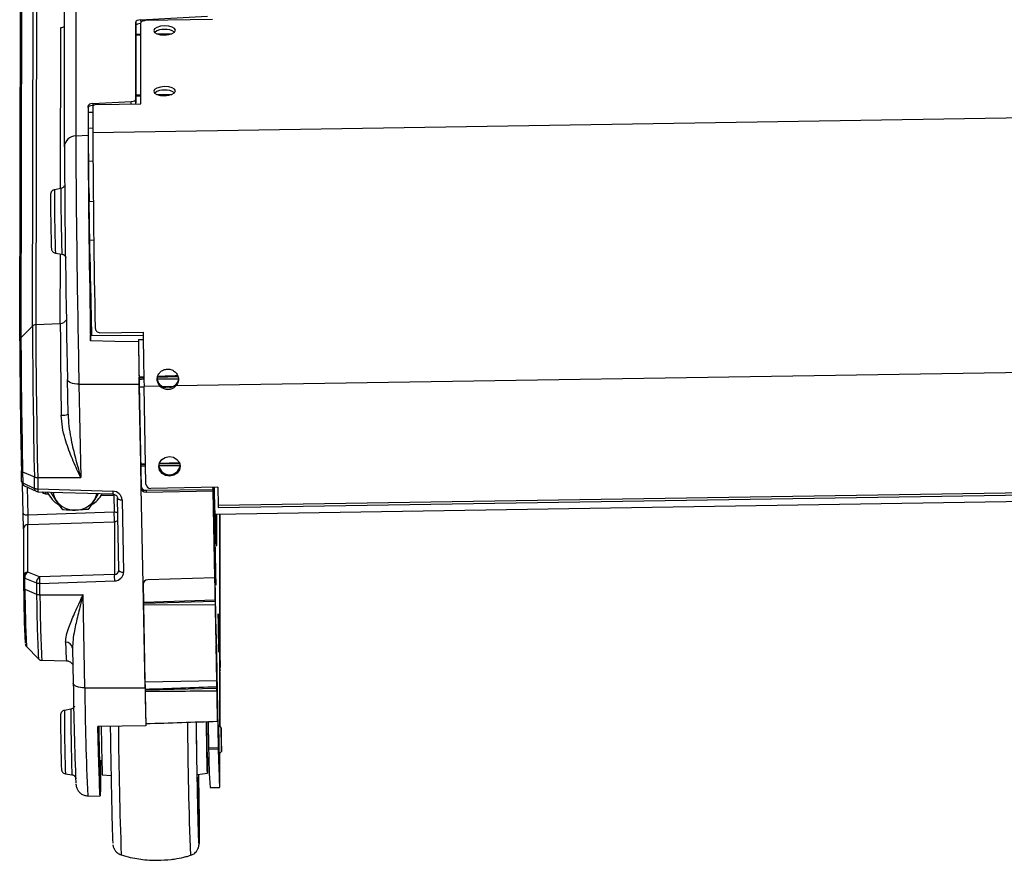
# Model space of a CAD drawing. Header units: millimetres. Extents: x 0 to 420, y 0 to 297.
# Tile 23 of 30: x 290 to 301, y 175 to 185. Entities that reach past the tile are written whole.
import ezdxf

# ---------------------------------------------------------------- set-up
doc = ezdxf.new("R2010")
doc.units = ezdxf.units.MM

msp = doc.modelspace()

# ---------------------------------------------------------------- linework, layer by layer
at = {"color": 7, "linetype": 'Continuous', "lineweight": 25}
for p, q in [((290.5669, 186.97971), (290.5669, 183.54118)), ((290.43625, 183.41421), (290.43625, 186.85175)), ((290.06791, 181.34997), (290.07567, 185.24925)), ((290.11377, 185.26602), (290.10601, 181.36675)), ((289.94325, 185.11342), (289.93549, 181.21414)), ((289.92133, 181.17916), (289.92909, 185.07844)), ((291.31524, 184.87919), (292.08729, 184.91871)), ((291.31524, 184.87919), (291.31588, 184.84597)), ((292.14298, 184.8811), (291.37094, 184.86888)), ((290.39239, 182.93445), (290.39608, 184.79045)), ((291.26061, 184.85329), (291.26061, 183.96388)), ((291.26142, 184.81104), (291.26061, 184.85329)), ((291.26142, 184.71202), (291.26142, 184.81104)), ((291.3158, 183.91234), (291.3158, 184.8447)), ((291.26142, 184.71202), (291.3158, 184.71282)), ((291.26158, 184.69987), (291.26142, 184.71202)), ((291.3158, 184.69993), (291.26142, 184.69987)), ((291.26142, 184.01275), (291.26142, 184.69987)), ((291.50823, 184.71564), (291.67432, 184.71807)), ((323.74146, 184.09897), (290.76434, 183.57728)), ((291.26061, 183.96388), (291.26142, 183.92163)), ((291.26142, 184.01275), (291.3158, 184.01354)), ((291.26158, 184.0006), (291.26142, 184.01275)), ((291.3158, 184.00066), (291.26142, 184.0006)), ((291.26142, 183.92163), (291.26142, 184.0006)), ((291.50823, 184.01636), (291.67432, 184.0188)), ((290.70949, 183.88782), (290.70949, 183.54796)), ((290.70988, 183.86739), (290.70949, 183.88782)), ((290.70988, 183.86739), (290.70988, 183.81019)), ((290.76364, 183.9137), (291.20646, 183.938)), ((290.76364, 183.9137), (290.76407, 183.89112)), ((290.76407, 183.89112), (290.77064, 183.89122)), ((290.76434, 183.8803), (290.76434, 183.57728)), ((290.81949, 183.90448), (291.3158, 183.91234)), ((291.20699, 183.91061), (291.20646, 183.938)), ((290.76434, 183.81143), (290.70988, 183.81019)), ((290.70988, 183.81019), (290.71218, 183.6906)), ((290.71218, 183.6906), (290.71218, 183.40793)), ((290.71218, 183.63064), (290.76434, 183.63389)), ((290.5669, 183.54118), (290.70949, 183.54796)), ((290.71263, 183.25105), (290.76576, 183.25229)), ((290.71706, 182.943), (290.71487, 182.943)), ((290.3958, 182.93511), (290.32171, 182.92083)), ((290.73145, 182.78661), (290.71639, 182.78687)), ((290.77015, 182.78358), (290.71934, 182.78278)), ((290.73145, 182.78661), (290.7312, 182.78297)), ((290.72632, 182.3416), (290.77549, 182.34238)), ((290.33326, 182.19104), (290.40776, 182.17912)), ((290.3893, 181.38037), (290.39089, 182.18182)), ((290.72371, 182.18122), (290.72911, 182.1814)), ((290.7303, 182.15243), (290.73271, 182.02744)), ((290.73271, 182.09737), (290.73031, 182.2223)), ((290.7491, 181.24669), (290.73656, 181.89745)), ((290.73656, 181.82753), (290.74775, 181.2467)), ((290.10601, 181.36675), (290.3893, 181.38037)), ((289.93549, 181.21414), (290.06791, 181.34997)), ((290.73806, 181.24677), (291.34368, 181.24231)), ((290.73807, 181.17898), (290.73807, 181.24643)), ((290.84669, 181.27415), (291.34301, 181.282)), ((291.28969, 181.19513), (291.28969, 181.16961)), ((322.86029, 181.1529), (291.72251, 180.66031)), ((290.47916, 180.33483), (290.47142, 180.7364)), ((290.60447, 180.68026), (291.29861, 180.681)), ((290.60447, 180.68026), (290.62517, 179.60572)), ((291.29764, 180.75676), (291.29745, 180.76208)), ((291.29764, 180.75676), (291.35233, 180.75819)), ((291.29786, 180.74058), (291.29764, 180.75676)), ((291.29861, 180.681), (291.32159, 179.48761)), ((291.50452, 180.74198), (291.5045, 180.73291)), ((291.51087, 180.76235), (291.74498, 180.7685)), ((291.53755, 180.67603), (291.53755, 180.65738)), ((291.72251, 180.67896), (291.72251, 180.66031)), ((291.75266, 180.74246), (291.75265, 180.73719)), ((291.29957, 180.65072), (291.35435, 180.65179)), ((291.31665, 179.76413), (291.29957, 180.65072)), ((291.53755, 180.65738), (291.3543, 180.65448)), ((291.37596, 179.52996), (291.3543, 180.65448)), ((291.56496, 180.6559), (291.69674, 180.65847)), ((291.31665, 179.76413), (291.37141, 179.76599)), ((291.3169, 179.75718), (291.31665, 179.76413)), ((291.52778, 179.76271), (291.76587, 179.76896)), ((291.53071, 179.7714), (291.76156, 179.77925)), ((289.9431, 179.56001), (289.94066, 179.68668)), ((289.95548, 179.67101), (290.09042, 179.61198)), ((289.95548, 179.67101), (289.95791, 179.54435)), ((291.3169, 179.75718), (291.37155, 179.75861)), ((291.31715, 179.73808), (291.3169, 179.75718)), ((291.37195, 179.73835), (291.31715, 179.73808)), ((291.32159, 179.50732), (291.31715, 179.73808)), ((291.77116, 179.74037), (291.52467, 179.73912)), ((292.1732, 179.18544), (322.48509, 179.66497)), ((292.2081, 179.28565), (322.42793, 179.76372)), ((292.20884, 179.25859), (322.42867, 179.73666)), ((289.95791, 179.54435), (290.09294, 179.48105)), ((290.09294, 179.48105), (290.09042, 179.61198)), ((290.12883, 179.60519), (290.62517, 179.60572)), ((290.12883, 179.60519), (290.13135, 179.47426)), ((289.96181, 179.19632), (289.95545, 179.52609)), ((289.97483, 179.51095), (290.10986, 179.44764)), ((290.00884, 179.495), (290.01503, 179.17386)), ((290.13135, 179.47426), (290.9934, 179.4479)), ((290.13159, 179.44246), (290.99364, 179.4161)), ((290.22035, 179.43974), (290.22035, 179.41847)), ((290.34206, 179.34174), (290.28154, 179.43787)), ((291.32159, 179.48761), (291.32159, 179.50732)), ((291.343, 178.37586), (291.32159, 179.48761)), ((291.37722, 179.45841), (292.14986, 179.46737)), ((291.37722, 179.45841), (291.37722, 179.4389)), ((291.37722, 179.4389), (292.14986, 179.45071)), ((292.20411, 179.49307), (291.43207, 179.48085)), ((292.14986, 179.46737), (292.14938, 179.4922)), ((292.14986, 179.46737), (292.14986, 179.45071)), ((292.16911, 178.45114), (292.14986, 179.45071)), ((292.1847, 177.68846), (292.14996, 179.49221)), ((292.15072, 179.49222), (292.18307, 177.81302)), ((292.20411, 179.49307), (292.2081, 179.28565)), ((290.22035, 179.41847), (290.24992, 179.4178)), ((290.41775, 179.23362), (290.34206, 179.34174)), ((290.7829, 179.34871), (290.71165, 179.23827)), ((290.82507, 179.42125), (290.7829, 179.34871)), ((290.86271, 179.40391), (291.00715, 179.40064)), ((291.00715, 179.40064), (291.01089, 179.20646)), ((291.06459, 178.53733), (291.04855, 179.37057)), ((291.10177, 179.34812), (291.11781, 178.51488)), ((291.01089, 179.20646), (290.01503, 179.17386)), ((290.01647, 179.064), (291.01233, 179.09659)), ((291.01233, 179.09659), (291.01233, 178.48811)), ((292.17437, 179.13985), (292.18692, 179.13985)), ((292.18692, 179.18566), (292.18692, 179.13985)), ((292.18961, 179.1857), (292.18961, 178.99989)), ((292.1898, 179.18571), (292.1898, 178.97826)), ((292.22831, 177.72982), (292.22831, 179.18632)), ((292.22898, 177.64806), (292.22898, 179.18633)), ((292.23168, 177.42187), (292.23168, 179.18637)), ((289.96421, 179.01321), (289.96421, 178.46391)), ((290.01647, 178.5147), (290.01647, 179.064)), ((292.18645, 179.0418), (292.18878, 178.92085)), ((292.1896, 178.97826), (292.1898, 178.97826)), ((289.96421, 178.46391), (289.96665, 178.33724)), ((289.97903, 178.44824), (290.11389, 178.39348)), ((289.98146, 178.32158), (289.97903, 178.44824)), ((290.15133, 178.45994), (290.01647, 178.5147)), ((291.01233, 178.48811), (290.15133, 178.45994)), ((290.15229, 178.38669), (291.0133, 178.41487)), ((292.16911, 178.45114), (291.39671, 178.4271)), ((292.16911, 178.46779), (292.1744, 178.1929)), ((292.16911, 178.46779), (292.16911, 178.45114)), ((289.98146, 178.32158), (290.11641, 178.26255)), ((290.11389, 178.39348), (290.11641, 178.26255)), ((290.15481, 178.25576), (290.15229, 178.38669)), ((291.343, 178.37586), (291.343, 178.39556)), ((291.36599, 177.18247), (291.343, 178.37586)), ((291.34327, 178.38172), (291.34745, 178.1648)), ((290.15481, 178.25576), (290.65116, 178.25628)), ((290.67185, 177.18174), (290.65116, 178.25628)), ((292.1744, 178.1929), (291.34745, 178.1648)), ((291.3477, 178.15785), (292.17488, 178.17957)), ((292.1744, 178.1929), (292.17488, 178.17957)), ((292.17488, 178.17957), (292.17536, 178.14292)), ((291.34745, 178.1648), (291.3477, 178.15785)), ((291.3477, 178.15785), (291.34795, 178.13875)), ((291.34795, 178.13875), (292.17536, 178.14292)), ((291.34795, 178.13875), (291.36502, 177.25215)), ((292.17536, 178.14292), (292.19221, 177.26829)), ((292.1823, 177.81301), (292.18307, 177.81302)), ((292.18261, 177.79709), (292.1835, 177.7971)), ((292.18403, 177.798), (292.18354, 177.798)), ((292.18355, 177.79968), (292.18355, 177.81134)), ((292.18403, 177.798), (292.20911, 176.49543)), ((292.22686, 177.765), (292.22817, 177.7289)), ((292.22686, 176.73876), (292.22686, 177.765)), ((292.22686, 177.72888), (292.22817, 177.7289)), ((292.22686, 177.72721), (292.22826, 177.72724)), ((289.99953, 177.66), (290.13675, 177.51742)), ((290.53107, 177.63944), (290.5388, 177.23787)), ((292.18566, 177.6781), (292.18491, 177.67811)), ((292.18532, 177.66182), (292.18566, 177.66181)), ((292.18566, 177.66181), (292.18566, 177.6781)), ((292.20184, 176.83841), (292.18566, 177.6781)), ((292.22686, 177.68008), (292.22783, 177.68005)), ((292.22783, 176.73782), (292.22783, 177.68005)), ((292.22783, 177.68005), (292.22898, 177.64806)), ((290.17551, 177.50049), (290.45912, 177.49507)), ((292.23023, 177.49683), (292.23168, 177.42187)), ((292.23023, 177.37724), (292.23023, 177.49683)), ((292.22975, 177.39057), (292.23023, 177.37724)), ((292.23023, 177.35393), (292.22975, 177.39057)), ((292.23023, 177.42188), (292.23168, 177.42187)), ((291.36502, 177.25215), (292.19221, 177.26829)), ((292.22993, 177.37723), (292.23023, 177.37724)), ((292.23023, 176.73549), (292.23023, 177.35393)), ((290.67185, 177.18174), (291.36599, 177.18247)), ((291.36674, 177.16416), (291.36695, 177.15827)), ((291.36695, 177.15827), (292.19414, 177.17999)), ((291.36695, 177.15827), (291.36714, 177.14365)), ((292.19368, 177.19253), (292.19414, 177.17999)), ((292.19414, 177.17999), (292.19454, 177.14881)), ((290.51131, 176.93763), (290.43722, 176.92336)), ((292.20184, 176.79848), (292.20184, 176.83841)), ((291.3749, 176.77076), (291.3749, 176.74524)), ((292.09315, 176.78821), (292.08655, 176.79461)), ((292.09302, 176.79483), (292.09882, 176.49369)), ((292.24266, 176.72345), (292.21465, 176.75059)), ((292.09882, 176.49369), (292.20911, 176.49543)), ((292.20957, 176.47471), (292.09928, 176.47296)), ((292.08287, 176.36377), (292.10164, 176.38314)), ((292.21984, 176.42247), (292.24698, 176.45048)), ((292.22975, 176.23982), (292.22975, 176.4327)), ((290.84183, 176.34413), (290.86732, 176.34453)), ((290.84498, 176.27848), (290.8495, 176.2784)), ((290.8495, 176.34425), (290.8495, 176.2784)), ((290.85219, 176.34429), (290.85219, 176.13838)), ((290.44877, 176.19357), (290.52327, 176.18164)), ((290.84029, 176.18378), (290.84462, 176.18392)), ((290.87227, 176.17913), (290.97454, 176.17181)), ((291.96939, 176.18631), (292.08548, 176.19832)), ((292.1159, 176.03393), (292.22619, 176.03568)), ((290.70591, 175.93889), (290.84866, 175.93616)), ((291.9855, 175.52212), (291.98586, 175.52212))]:
    msp.add_line(p, q, dxfattribs=at)
at = {"color": 7, "linetype": 'Continuous', "lineweight": 25, "flags": 128}
for points in [[(291.37094, 184.86888), (291.36019, 184.86826), (291.34984, 184.86677), (291.34031, 184.86447), (291.33195, 184.86144), (291.32509, 184.8578), (291.32, 184.85369), (291.31686, 184.84926), (291.3158, 184.8447)], [(291.7156, 184.75779), (291.70616, 184.77771), (291.67926, 184.7943), (291.63901, 184.80503), (291.59153, 184.80827), (291.54404, 184.80353), (291.50379, 184.79152), (291.47689, 184.77408), (291.46745, 184.75386), (291.47689, 184.73394), (291.50379, 184.71735), (291.54404, 184.70662), (291.59153, 184.70338), (291.63901, 184.70812), (291.67926, 184.72013), (291.70616, 184.73757), (291.7156, 184.75779)], [(291.7156, 184.05852), (291.70616, 184.07844), (291.67926, 184.09502), (291.63901, 184.10576), (291.59153, 184.109), (291.54404, 184.10425), (291.50379, 184.09225), (291.47689, 184.07481), (291.46745, 184.05459), (291.47689, 184.03467), (291.50379, 184.01808), (291.54404, 184.00735), (291.59153, 184.00411), (291.63901, 184.00885), (291.67926, 184.02086), (291.70616, 184.0383), (291.7156, 184.05852)], [(290.81949, 183.90448), (290.80873, 183.90387), (290.79838, 183.90238), (290.78885, 183.90007), (290.78049, 183.89704), (290.77363, 183.8934), (290.76854, 183.88929), (290.7654, 183.88487), (290.76434, 183.8803)], [(290.72939, 182.18389), (290.72874, 182.18404), (290.72778, 182.20454), (290.72657, 182.24429), (290.72517, 182.30115), (290.72366, 182.37206), (290.72212, 182.4532), (290.72063, 182.54021), (290.71927, 182.62841), (290.71812, 182.71304), (290.71724, 182.78955), (290.71667, 182.85382), (290.71644, 182.9024), (290.71658, 182.93267), (290.71706, 182.943), (290.71787, 182.93283), (290.71896, 182.90271), (290.72027, 182.85427), (290.72173, 182.7901), (290.7218, 182.78677)], [(290.71985, 182.78279), (290.71946, 182.78511), (290.7192, 182.7711), (290.71929, 182.73853), (290.71971, 182.69029), (290.72043, 182.63067), (290.72139, 182.56497), (290.72251, 182.49902), (290.72367, 182.43868), (290.72478, 182.38932), (290.72574, 182.35532), (290.72646, 182.3397), (290.72683, 182.34161)], [(291.28969, 181.16961), (291.01812, 181.17422), (290.73807, 181.17898)], [(290.60447, 180.68026), (290.57827, 180.68131), (290.55321, 180.68446), (290.53021, 180.68959), (290.51012, 180.69653), (290.49366, 180.70501), (290.48146, 180.71473), (290.47396, 180.72532), (290.47142, 180.7364)], [(291.29957, 180.65072), (291.29936, 180.66186), (291.29914, 180.67302), (291.29893, 180.68421), (291.29871, 180.69543), (291.2985, 180.70668), (291.29829, 180.71795), (291.29807, 180.72926), (291.29786, 180.74058)], [(291.52376, 179.73227), (291.53238, 179.77546), (291.55857, 179.81236), (291.59835, 179.83738), (291.64567, 179.84669), (291.69332, 179.83888), (291.73404, 179.81514), (291.76164, 179.77908), (291.77191, 179.7362), (291.7633, 179.69302), (291.7371, 179.65611), (291.69732, 179.63109), (291.65, 179.62178), (291.60236, 179.62959), (291.56163, 179.65333), (291.53403, 179.68939), (291.52376, 179.73227)], [(292.1898, 178.97826), (292.18963, 178.9081), (292.18909, 178.85723), (292.18822, 178.82623), (292.187, 178.81547), (292.18546, 178.82508), (292.18362, 178.85494), (292.1815, 178.9047), (292.17911, 178.97378), (292.1765, 179.06138), (292.17369, 179.16646), (292.17071, 179.28778), (292.16759, 179.42394), (292.1661, 179.49246)], [(291.04855, 179.37057), (291.04956, 179.36614), (291.05256, 179.3619), (291.05744, 179.35802), (291.06402, 179.35463), (291.07206, 179.35185), (291.08126, 179.3498), (291.09129, 179.34854), (291.10177, 179.34812)], [(289.96181, 179.19632), (289.96282, 179.19189), (289.96582, 179.18765), (289.9707, 179.18376), (289.97728, 179.18037), (289.98532, 179.1776), (289.99452, 179.17554), (290.00455, 179.17428), (290.01503, 179.17386)], [(292.17873, 178.67893), (292.1776, 178.73371), (292.17656, 178.77534), (292.17572, 178.80012), (292.17515, 178.80585), (292.17489, 178.79201), (292.17498, 178.75985), (292.1754, 178.7122), (292.17612, 178.65332), (292.17706, 178.58843), (292.17816, 178.52329), (292.17931, 178.4637), (292.1804, 178.41495), (292.18135, 178.38136), (292.18207, 178.36594), (292.18249, 178.37004), (292.18257, 178.3933), (292.18232, 178.43366), (292.18174, 178.48752), (292.1809, 178.55011), (292.17987, 178.61586), (292.17873, 178.67893)], [(291.06459, 178.53733), (291.06561, 178.5329), (291.06861, 178.52867), (291.07349, 178.52478), (291.08007, 178.52139), (291.08811, 178.51861), (291.09731, 178.51656), (291.10733, 178.5153), (291.11781, 178.51488)], [(292.21242, 177.90864), (292.21129, 177.96343), (292.21025, 178.00506), (292.20941, 178.02984), (292.20884, 178.03557), (292.20858, 178.02173), (292.20867, 177.98956), (292.20909, 177.94192), (292.20981, 177.88304), (292.21075, 177.81815), (292.21185, 177.75301), (292.213, 177.69342), (292.21409, 177.64466), (292.21504, 177.61108), (292.21576, 177.59566), (292.21618, 177.59976), (292.21626, 177.62302), (292.21601, 177.66337), (292.21543, 177.71724), (292.21459, 177.77983), (292.21356, 177.84558), (292.21242, 177.90864)], [(292.18307, 177.81302), (292.18316, 177.80837), (292.18325, 177.80434), (292.18333, 177.8011), (292.18341, 177.79876), (292.18347, 177.79742), (292.18351, 177.79713), (292.18354, 177.79789), (292.18355, 177.79968)], [(292.18355, 177.81134), (292.18356, 177.81313), (292.18358, 177.8139), (292.18363, 177.8136), (292.18369, 177.81226), (292.18376, 177.80992), (292.18384, 177.80668), (292.18393, 177.80265), (292.18403, 177.798)], [(292.22817, 177.7289), (292.2282, 177.7281), (292.22823, 177.72756), (292.22825, 177.72728), (292.22827, 177.72726), (292.22829, 177.72751), (292.2283, 177.72803), (292.2283, 177.7288), (292.22831, 177.72982)], [(292.19221, 177.26829), (292.19239, 177.25874), (292.19258, 177.24922), (292.19276, 177.23971), (292.19295, 177.23023), (292.19313, 177.22077), (292.19331, 177.21134), (292.1935, 177.20192), (292.19368, 177.19253)], [(290.67185, 177.18174), (290.64565, 177.18278), (290.62059, 177.18593), (290.59759, 177.19107), (290.5775, 177.198), (290.56104, 177.20648), (290.54884, 177.2162), (290.54134, 177.22679), (290.5388, 177.23787)], [(291.36502, 177.25215), (291.36524, 177.24105), (291.36545, 177.22997), (291.36567, 177.21893), (291.36588, 177.20791), (291.3661, 177.19693), (291.36631, 177.18597), (291.36652, 177.17505), (291.36674, 177.16416)], [(291.3749, 176.74524), (291.10349, 176.74126), (290.82361, 176.73717)], [(290.85219, 176.13838), (290.85202, 176.06083), (290.85152, 176.00154), (290.85068, 175.96104), (290.84952, 175.93969), (290.84804, 175.93769), (290.84626, 175.95505), (290.8442, 175.99162), (290.84187, 176.04707), (290.8393, 176.1209), (290.8365, 176.21245), (290.8335, 176.3209), (290.83034, 176.44527), (290.82703, 176.58444), (290.82361, 176.73717)], [(290.8495, 176.2784), (290.84932, 176.20254), (290.84879, 176.1458), (290.84792, 176.10877), (290.8467, 176.09182), (290.84516, 176.09512), (290.84332, 176.11864), (290.84118, 176.16213), (290.83877, 176.22517), (290.83611, 176.30711), (290.83324, 176.40712), (290.83018, 176.52419), (290.82696, 176.65714), (290.82518, 176.73453)], [(290.83333, 176.73953), (290.8339, 176.69443), (290.83511, 176.60844), (290.83651, 176.5201), (290.83802, 176.43415), (290.83956, 176.35524), (290.84105, 176.2876), (290.84241, 176.23487), (290.84356, 176.1999), (290.84444, 176.18457), (290.84501, 176.18969), (290.84524, 176.215), (290.84511, 176.25913), (290.84462, 176.31972), (290.84437, 176.34417)], [(290.84234, 176.34414), (290.84197, 176.34222), (290.84125, 176.35784), (290.84029, 176.39184), (290.83918, 176.4412), (290.83801, 176.50154), (290.8369, 176.56749), (290.83594, 176.6332), (290.83522, 176.69282), (290.8348, 176.73946)], [(291.98259, 176.18767), (291.98371, 176.09735), (291.98512, 175.97347), (291.98623, 175.86094), (291.98702, 175.76185), (291.98747, 175.67805), (291.98759, 175.6111), (291.98735, 175.56225), (291.98678, 175.53241), (291.98588, 175.52213), (291.98466, 175.5316), (291.98316, 175.56065), (291.98139, 175.60874), (291.97939, 175.67497), (291.9772, 175.75811), (291.97486, 175.85661), (291.97241, 175.96863), (291.9699, 176.09209), (291.96738, 176.22468), (291.96488, 176.36394), (291.96247, 176.50728), (291.96018, 176.65202), (291.95812, 176.79031)], [(291.9826, 176.18768), (291.98373, 176.09684), (291.98514, 175.97283), (291.98625, 175.86019), (291.98704, 175.761), (291.98749, 175.67711), (291.98761, 175.61009), (291.98737, 175.56119), (291.9868, 175.53132), (291.9859, 175.52103), (291.98468, 175.53051), (291.98317, 175.55959), (291.9814, 175.60773), (291.9794, 175.67403), (291.97721, 175.75725), (291.97487, 175.85585), (291.97242, 175.96799), (291.9699, 176.09158), (291.96738, 176.22431), (291.96488, 176.36372), (291.96246, 176.5072), (291.96017, 176.65209), (291.95812, 176.7903)], [(292.0859, 176.28558), (292.08611, 176.23868), (292.08598, 176.20911), (292.08551, 176.19835), (292.08474, 176.20695), (292.0837, 176.23447), (292.08245, 176.27954), (292.08104, 176.33989), (292.07954, 176.41251), (292.07804, 176.49373), (292.0766, 176.57951), (292.0753, 176.66552), (292.07421, 176.74746), (292.07366, 176.79418)], [(292.07564, 176.75507), (292.07553, 176.78866), (292.07555, 176.79424)], [(292.24404, 176.68132), (292.24324, 176.71188), (292.24267, 176.72342), (292.24243, 176.71419), (292.24255, 176.68559), (292.24302, 176.64198), (292.24376, 176.58999), (292.24465, 176.53754), (292.24557, 176.49262), (292.24638, 176.46206), (292.24695, 176.45051), (292.24719, 176.45974), (292.24707, 176.48834), (292.2466, 176.53195), (292.24586, 176.58394), (292.24497, 176.63639), (292.24404, 176.68132)], [(292.20957, 176.47471), (292.21278, 176.35428), (292.21579, 176.25184), (292.21856, 176.16838), (292.22108, 176.10472), (292.22331, 176.06147), (292.22524, 176.03905), (292.22684, 176.03767), (292.22811, 176.05735), (292.22902, 176.09789), (292.22957, 176.15892), (292.22975, 176.23982)], [(292.08517, 176.36614), (292.08537, 176.34747), (292.0859, 176.28558)]]:
    msp.add_lwpolyline(points, dxfattribs=at)
at = {"color": 7, "linetype": 'Continuous', "lineweight": 25}
for centre, radius, start, end in [((291.57645, 184.61252), 0.15657, 84.190867, 129.333382), ((291.608, 184.59647), 0.17253, 55.140256, 95.220609), ((291.57645, 183.91325), 0.15657, 84.190867, 129.333382), ((291.608, 183.8972), 0.17253, 55.140256, 95.220609), ((290.56704, 183.41034), 0.13085, 90.061558, 178.305369), ((487.2693, 184.69398), 196.70578, 180.335785, 181.169183), ((466.47914, 184.48375), 175.77215, 180.3050386, 181.0773064), ((464.05773, 184.478), 173.29573, 180.2978011, 181.0415296), ((474.54903, 184.49322), 184.11594, 180.335785, 181.169183), ((454.07386, 184.28314), 163.36402, 180.30696, 181.0651095), ((314.99341, 182.95429), 24.71718, 180.267821, 181.229477), ((308.38294, 182.84157), 18.0614, 179.748557, 182.064091), ((308.61771, 182.86895), 18.22202, 179.791989, 181.483048), ((303.96286, 182.66595), 13.68308, 181.013407, 181.639287), ((296.78304, 182.46284), 6.38159, 180.588004, 182.548137), ((268.35565, 182.10314), 22.37449, 0.467614, 0.612391), ((280.59047, 181.80204), 10.14654, 0.538794, 1.667913), ((300.8788, 182.12286), 10.14654, 180.538794, 181.667913), ((290.10835, 181.30978), 0.05701, 92.352706, 135.180522), ((405.54827, 181.98084), 115.44389, 180.3047794, 181.1791354), ((290.38676, 181.46323), 0.08289, 271.755216, 330.940733), ((370.38602, 181.66849), 79.99724, 180.2063549, 180.9633718), ((401.68623, 181.92632), 111.61981, 180.2958511, 181.1880637), ((553.29534, 185.68339), 261.98931, 180.9626088, 181.0998648), ((289.97012, 181.17976), 0.04879, 135.214485, 180.71334), ((387.21943, 181.69283), 97.29945, 180.3024845, 181.1814303), ((390.53513, 181.74524), 100.60104, 180.3024845, 181.1814303), ((554.00195, 185.68675), 262.75065, 180.979497, 181.073944), ((543.1601, 185.52111), 251.90799, 180.9897876, 181.1009381), ((291.62853, 180.77212), 0.13233, 226.56338, 315.249268), ((291.62853, 180.75347), 0.13233, 226.56338, 315.249268), ((290.41676, 180.48837), 0.16573, 264.225379, 292.114891), ((289.96055, 179.69066), 0.02029, 191.312738, 255.500659), ((291.64784, 179.76374), 0.1253, 189.265887, 350.734113), ((289.96299, 179.56399), 0.02029, 191.312738, 255.500659), ((289.99825, 179.56089), 0.05515, 181.103354, 244.882104), ((289.99234, 179.5408), 0.03461, 174.115573, 239.609115), ((290.12653, 179.70423), 0.09907, 248.620805, 271.32575), ((290.12737, 179.4775), 0.03461, 174.115573, 239.609115), ((290.12905, 179.5733), 0.09907, 248.620805, 271.32575), ((290.13327, 179.49758), 0.05515, 244.882104, 268.248952), ((290.39017, 179.4603), 0.2592, 176.913722, 183.948229), ((290.53336, 179.57047), 0.32178, 204.084843, 240.220673), ((290.52152, 179.4618), 0.21591, 186.570102, 213.782662), ((291.25223, 179.43395), 0.2592, 176.913722, 183.948229), ((291.4288, 179.53372), 0.05297, 184.076931, 273.537509), ((290.55642, 179.49092), 0.26116, 214.835689, 271.816728), ((290.56503, 179.48905), 0.25916, 269.928109, 327.21419), ((290.58475, 179.57315), 0.32532, 299.631453, 331.881459), ((290.59847, 179.46214), 0.21652, 328.407051, 349.22944), ((291.01395, 179.11319), 0.09332, 66.030053, 91.878657), ((292.90794, 179.29129), 0.69986, 180.461344, 182.677848), ((291.0103, 179.15343), 0.05688, 272.044457, 319.325592), ((284.17006, 179.12927), 8.01686, 359.374875, 0.075646), ((290.01653, 179.01166), 0.05234, 90.061558, 178.305369), ((282.15767, 178.99154), 10.03195, 359.511566, 0.047658), ((290.01653, 178.46236), 0.05234, 90.061558, 178.305369), ((289.9841, 178.46789), 0.02029, 191.312738, 255.500659), ((290.05125, 178.45132), 0.07229, 118.760177, 182.439579), ((290.18611, 178.39656), 0.07229, 118.760177, 182.439579), ((290.84355, 178.4324), 0.69277, 177.722, 183.782969), ((291.70456, 178.46058), 0.69277, 177.722, 183.782969), ((289.98654, 178.34122), 0.02029, 191.312738, 255.500659), ((306.73465, 178.47032), 16.76853, 180.454723, 182.640336), ((308.02738, 178.48321), 18.04664, 180.513168, 182.614519), ((290.15, 178.48573), 0.09907, 248.620805, 271.32575), ((290.15252, 178.3548), 0.09907, 248.620805, 271.32575), ((309.17653, 178.40938), 19.06068, 180.441384, 182.682085), ((308.96748, 178.39327), 18.81316, 180.418801, 182.720014), ((290.45548, 177.63171), 0.07598, 5.840018, 93.781831), ((293.52912, 177.72652), 3.07871, 180.353564, 184.311348), ((328.22831, 177.65113), 37.69177, 180.628212, 182.384036), ((323.16192, 177.45001), 32.49117, 180.473092, 182.665723), ((471.72125, 180.64139), 180.38843, 181.0987028, 181.2376076), ((458.965, 180.4454), 167.63038, 181.1286078, 181.2560863), ((459.32529, 180.45207), 167.16338, 181.1322783, 181.2523815), ((310.28586, 176.88878), 19.77461, 179.858466, 181.416744), ((308.37603, 176.84216), 17.93899, 179.740656, 182.071993), ((327.41596, 177.14216), 37.02545, 180.606927, 181.107585), ((312.63127, 176.90201), 21.771, 180.431031, 181.902793), ((339.78493, 177.08408), 48.72702, 180.403784, 182.14753), ((347.3674, 177.24841), 55.51428, 180.476373, 182.060656), ((305.21072, 176.80237), 13.13517, 180.035466, 181.913558), ((305.31232, 176.80361), 13.23677, 180.210073, 181.904231), ((299.53371, 176.70227), 7.31922, 179.621787, 182.190862), ((295.52104, 176.5579), 3.42282, 181.074876, 181.421854), ((297.74674, 176.46695), 5.64747, 179.939018, 184.397482), ((295.63134, 176.55964), 3.42282, 181.074876, 181.421854), ((295.91494, 176.43855), 5.39779, 180.41055, 182.727991)]:
    msp.add_arc(centre, radius, start, end, dxfattribs=at)
for centre, major_axis, ratio, start_param, end_param in [((291.31572, 184.8559), (0.0551, 0.00319), 0.42178229, 1.55514445, 3.11721413), ((290.39175, 184.86538), (0.08268, 0.00311), 0.90704852, 4.73068451, 5.24621219), ((291.31658, 184.81148), (0.05515, 0.00053), 0.42258608, 1.57545397, 3.13752365), ((291.2055, 183.96126), (0.0551, 0.00319), 0.42178229, 4.70546375, 6.25880678), ((290.7646, 183.89044), (0.0551, 0.00319), 0.42178229, 1.5638711, 3.11721413), ((290.76504, 183.86782), (0.05515, 0.00053), 0.42258608, 1.58418061, 3.13752365), ((291.20627, 183.92119), (0.05515, 0.00053), 0.42258608, 5.82631185, 6.2791163), ((251.04415, 182.08738), (145.36505, 0), 0.00638771, 4.99291222, 4.99330448), ((319.15757, 181.10237), (111.25975, 3.58587), 0.00517136, 1.8232209, 1.82372931), ((331.04807, 182.51781), (105.34995, 1.03745), 0.01420334, 4.3253528, 4.3259144), ((331.04807, 182.51781), (105.34995, 1.03745), 0.01420334, 4.32748616, 4.3299932), ((319.15757, 181.10237), (111.25975, 3.58587), 0.00517136, 1.81959798, 1.82173604), ((290.22084, 179.46843), (0.055, -0.00451), 0.90495593, 3.80989846, 4.77768608), ((290.99147, 179.348), (0.11001, -0.00901), 0.90495593, 0.09147704, 1.62736678), ((291.37674, 179.50839), (0.05514, 0.00114), 0.90630313, 3.14033058, 4.70240026), ((291.37674, 179.48889), (0.05512, 0.00228), 0.90616055, 3.12164618, 4.68371586), ((291.00897, 179.1715), (-0.00224, 0.0827), 0.03827043, 3.57817498, 5.14775333), ((289.9618, 179.13816), (-0.00218, 0.13789), 0.00738259, 3.57808389, 5.14766224), ((290.01695, 179.13903), (-0.00038, 0.08276), 0.02348363, 1.13630934, 2.70588769), ((291.00945, 178.53809), (0.05458, -0.00878), 0.90151187, 4.90879741, 6.44468715), ((291.00752, 178.51476), (0.11001, -0.00901), 0.90495593, 4.8387726, 6.37466234), ((291.39815, 178.37714), (0.05512, 0.00228), 0.90616055, 1.5595765, 3.12164618), ((292.1847, 177.71183), (-0.00087, 0.05519), 0.00737181, 2.00792273, 3.57780549), ((331.13622, 177.94112), (105.30456, 3.39393), 0.00517136, 1.94943269, 1.95789913), ((319.19905, 178.94854), (111.3077, 1.09612), 0.01420334, 4.45952262, 4.46719245), ((251.15387, 176.39006), (145.2765, 4.59804), 0.00638521, 4.99271013, 4.99863891)]:
    msp.add_ellipse(centre, major_axis=major_axis, ratio=ratio, start_param=start_param, end_param=end_param, dxfattribs=at)
for points, knots in [([(290.43488, 182.9655), (290.43285, 182.96171), (290.42807, 182.95276), (290.415, 182.94204), (290.40314, 182.9355), (290.39625, 182.93535), (290.3958, 182.93534)], [0, 0, 0, 0, 0.25443325, 0.59946524, 0.97381594, 1, 1, 1, 1]), ([(290.3205, 182.92029), (290.31512, 182.91874), (290.30489, 182.9158), (290.29313, 182.9064), (290.28519, 182.8964), (290.28061, 182.88706), (290.27841, 182.87967), (290.27755, 182.87501), (290.27716, 182.87191), (290.27689, 182.86873), (290.27666, 182.86347), (290.27651, 182.85635), (290.27652, 182.84306), (290.27653, 182.83795)], [0, 0, 0, 0, 0.08856618, 0.16820343, 0.23553642, 0.29185694, 0.33539319, 0.36515553, 0.39328566, 0.43545663, 0.52988969, 0.81904719, 1, 1, 1, 1]), ([(290.28538, 182.27554), (290.28558, 182.26879), (290.28605, 182.25325), (290.28654, 182.24561), (290.28692, 182.23995), (290.28795, 182.23386), (290.29003, 182.22609), (290.29542, 182.2145), (290.30646, 182.20226), (290.31972, 182.19368), (290.32902, 182.19253), (290.33223, 182.19213)], [0, 0, 0, 0, 0.23048798, 0.53037497, 0.62592329, 0.66116461, 0.69801939, 0.76624942, 0.85670978, 0.95069216, 1, 1, 1, 1]), ([(290.73031, 182.2223), (290.7302, 182.22818), (290.72998, 182.23996), (290.72969, 182.2589), (290.72949, 182.27471), (290.72942, 182.28252), (290.72939, 182.28574)], [0, 0, 0, 0, 0.26987634, 0.539745, 0.80978927, 1, 1, 1, 1]), ([(290.40703, 182.17821), (290.41061, 182.17788), (290.41968, 182.17704), (290.43168, 182.1698), (290.44175, 182.16034), (290.44795, 182.15079), (290.45122, 182.14287), (290.45265, 182.13762), (290.45299, 182.13588), (290.45314, 182.13509)], [0, 0, 0, 0, 0.14634588, 0.37043929, 0.55691283, 0.7142455, 0.83965629, 0.9271506, 1, 1, 1, 1]), ([(290.72939, 182.18389), (290.7294, 182.18396), (290.72941, 182.18429), (290.72948, 182.18435), (290.72962, 182.18153), (290.72988, 182.17274), (290.73012, 182.16169), (290.73027, 182.15431), (290.7303, 182.15243)], [0, 0, 0, 0, 0.02812569, 0.14088882, 0.36814207, 0.63801305, 0.90774171, 1, 1, 1, 1]), ([(290.79063, 181.32799), (290.79223, 181.32057), (290.79522, 181.30664), (290.80743, 181.28921), (290.8253, 181.27771), (290.83928, 181.27538), (290.84669, 181.27415)], [0, 0, 0, 0, 0.2679569, 0.50296413, 0.73634408, 1, 1, 1, 1]), ([(291.50451, 180.73291), (291.50666, 180.74916), (291.51068, 180.7795), (291.53273, 180.81352), (291.55648, 180.83348), (291.57779, 180.84535), (291.60132, 180.85254), (291.62618, 180.85507), (291.65112, 180.85343), (291.67489, 180.84703), (291.69668, 180.83588), (291.72142, 180.81644), (291.74541, 180.78341), (291.75016, 180.75309), (291.75265, 180.73719)], [0, 0, 0, 0, 0.13339157, 0.24917048, 0.3133152, 0.37469721, 0.43601395, 0.49997115, 0.56370773, 0.62493612, 0.68638534, 0.75075628, 0.86932298, 1, 1, 1, 1]), ([(291.53755, 180.65738), (291.52935, 180.66899), (291.51304, 180.69207), (291.50734, 180.71934), (291.5045, 180.73291)], [0, 0, 0, 0, 0.50258036, 1, 1, 1, 1]), ([(291.53755, 180.67603), (291.52936, 180.68739), (291.51309, 180.70994), (291.50737, 180.73672), (291.50453, 180.75001)], [0, 0, 0, 0, 0.50359482, 1, 1, 1, 1]), ([(291.75268, 180.75431), (291.75033, 180.74073), (291.74565, 180.71365), (291.73021, 180.6905), (291.72251, 180.67896)], [0, 0, 0, 0, 0.5016831, 1, 1, 1, 1]), ([(291.75265, 180.73719), (291.75032, 180.72334), (291.74567, 180.69578), (291.7302, 180.67209), (291.72251, 180.66031)], [0, 0, 0, 0, 0.5025423, 1, 1, 1, 1]), ([(290.47916, 180.33483), (290.48158, 180.28956), (290.48645, 180.19844), (290.51333, 180.03759), (290.55507, 179.85379), (290.59678, 179.70352), (290.62045, 179.62188), (290.62502, 179.60623), (290.62517, 179.60572)], [0, 0, 0, 0, 0.17651637, 0.35529296, 0.64143251, 0.93090172, 0.99771301, 1, 1, 1, 1]), ([(290.62517, 179.60572), (290.62494, 179.60619), (290.61783, 179.62092), (290.58109, 179.69783), (290.51573, 179.84221), (290.45134, 180.02341), (290.4099, 180.18524), (290.40336, 180.27744), (290.40009, 180.32348)], [0, 0, 0, 0, 0.002215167, 0.068498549, 0.354653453, 0.640385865, 0.820422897, 1, 1, 1, 1]), ([(290.99364, 179.4161), (290.99775, 179.41575), (291.00816, 179.41486), (291.02387, 179.4087), (291.03782, 179.39777), (291.04679, 179.38418), (291.04795, 179.37506), (291.04855, 179.37038)], [0, 0, 0, 0, 0.13345748, 0.33738801, 0.54655569, 0.76772453, 1, 1, 1, 1]), ([(290.5647, 179.22989), (290.51804, 179.2302), (290.46876, 179.23053), (290.42032, 179.23347), (290.41775, 179.23362)], [0, 0, 0, 0, 0.9470257, 1, 1, 1, 1]), ([(290.71165, 179.23827), (290.70164, 179.23737), (290.65313, 179.23298), (290.60383, 179.23126), (290.5647, 179.22989)], [0, 0, 0, 0, 0.20618569, 1, 1, 1, 1]), ([(292.18925, 178.90602), (292.18925, 178.90596), (292.18925, 178.90564), (292.18923, 178.90478), (292.18917, 178.90488), (292.18906, 178.90818), (292.18892, 178.91376), (292.18882, 178.91865), (292.18878, 178.92085)], [0, 0, 0, 0, 0.01831709, 0.09167736, 0.32990339, 0.56813406, 0.80618687, 1, 1, 1, 1]), ([(290.45047, 177.70752), (290.45235, 177.73389), (290.4561, 177.7867), (290.49232, 177.89568), (290.55053, 178.03543), (290.61061, 178.16545), (290.6444, 178.24107), (290.65095, 178.25581), (290.65116, 178.25628)], [0, 0, 0, 0, 0.1795771, 0.35961414, 0.64534655, 0.93150145, 0.99778483, 1, 1, 1, 1]), ([(290.65116, 178.25628), (290.65103, 178.25577), (290.64706, 178.24011), (290.62663, 178.15969), (290.59024, 178.01892), (290.55545, 177.86279), (290.53369, 177.73645), (290.53194, 177.67176), (290.53107, 177.63944)], [0, 0, 0, 0, 0.00228694, 0.06909679, 0.35699152, 0.64470303, 0.8224597, 1, 1, 1, 1]), ([(289.98587, 177.68435), (289.98626, 177.68293), (289.98708, 177.67996), (289.99033, 177.67175), (289.99497, 177.66577), (289.99741, 177.66263)], [0, 0, 0, 0, 0.30543262, 0.63576813, 1, 1, 1, 1]), ([(290.1315, 177.52379), (290.13153, 177.52374), (290.13385, 177.51971), (290.14286, 177.51104), (290.15794, 177.50224), (290.16988, 177.50142), (290.17543, 177.50104)], [0, 0, 0, 0, 0.00401454, 0.324382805, 0.685706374, 1, 1, 1, 1]), ([(290.45928, 177.49451), (290.46043, 177.49467), (290.47137, 177.49618), (290.49025, 177.4894), (290.51095, 177.47684), (290.52426, 177.46225), (290.53177, 177.44945), (290.53394, 177.44368), (290.53476, 177.44149)], [0, 0, 0, 0, 0.0336171, 0.31939645, 0.54700804, 0.73952015, 0.9011322, 1, 1, 1, 1]), ([(290.55251, 176.97291), (290.55215, 176.97181), (290.5504, 176.96652), (290.54365, 176.95567), (290.53064, 176.94457), (290.51862, 176.93802), (290.5117, 176.93787), (290.51122, 176.93786)], [0, 0, 0, 0, 0.06845013, 0.32943249, 0.63902377, 0.97492223, 1, 1, 1, 1]), ([(290.43612, 176.92286), (290.4307, 176.9213), (290.42044, 176.91835), (290.40863, 176.90893), (290.4007, 176.89892), (290.39612, 176.88958), (290.39392, 176.88219), (290.39306, 176.87754), (290.39267, 176.87444), (290.3924, 176.87125), (290.39217, 176.86609), (290.392, 176.85499), (290.39199, 176.82649), (290.39219, 176.78979), (290.39251, 176.75925), (290.39262, 176.74878)], [0, 0, 0, 0, 0.049579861, 0.09383365, 0.131250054, 0.162546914, 0.186739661, 0.203278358, 0.218910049, 0.242344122, 0.294819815, 0.455502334, 0.664478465, 0.88496861, 1, 1, 1, 1]), ([(290.96516, 176.73924), (290.96542, 176.72094), (290.9668, 176.62353), (290.96975, 176.44163), (290.97376, 176.20931), (290.97776, 175.99905), (290.98157, 175.81599), (290.9852, 175.65839), (290.98805, 175.55112), (290.99017, 175.48191), (290.99214, 175.4275), (290.99368, 175.39189), (290.99435, 175.39344), (290.99444, 175.39365)], [0, 0, 0, 0, 0.02888578, 0.15381005, 0.27613833, 0.39358393, 0.50439217, 0.6152004, 0.732646, 0.79389614, 0.85513134, 0.9800556, 1, 1, 1, 1]), ([(291.98752, 175.3929), (291.98736, 175.39237), (291.98663, 175.38995), (291.98455, 175.4362), (291.98145, 175.52878), (291.97795, 175.66145), (291.97426, 175.82104), (291.9704, 176.00676), (291.96706, 176.18279), (291.96434, 176.33555), (291.96162, 176.4962), (291.95911, 176.65122), (291.95757, 176.76082), (291.95715, 176.79028)], [0, 0, 0, 0, 0.03333789, 0.15445, 0.27304536, 0.38690703, 0.49433388, 0.60176072, 0.7156224, 0.77500334, 0.83437002, 0.95548213, 1, 1, 1, 1]), ([(290.39743, 176.42628), (290.39766, 176.41486), (290.39831, 176.38158), (290.39937, 176.33306), (290.40053, 176.28752), (290.40143, 176.25891), (290.40205, 176.24804), (290.40243, 176.24248), (290.40346, 176.23638), (290.40553, 176.22861), (290.41093, 176.21703), (290.42197, 176.20476), (290.43557, 176.19605), (290.44526, 176.19489), (290.44885, 176.19446)], [0, 0, 0, 0, 0.093501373, 0.272465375, 0.451911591, 0.631971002, 0.774326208, 0.819682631, 0.836411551, 0.853906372, 0.886294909, 0.929236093, 0.973849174, 1, 1, 1, 1]), ([(290.52239, 176.18076), (290.52602, 176.18042), (290.53514, 176.17958), (290.54719, 176.17233), (290.55726, 176.16286), (290.56345, 176.15333), (290.56674, 176.14536), (290.56814, 176.14021), (290.56867, 176.13759), (290.56878, 176.13685), (290.56882, 176.13656)], [0, 0, 0, 0, 0.14117022, 0.35421201, 0.53148924, 0.68106273, 0.80028864, 0.88346798, 0.95428069, 1, 1, 1, 1]), ([(291.98129, 176.18754), (291.98148, 176.17266), (291.98236, 176.1038), (291.98346, 175.99796), (291.98406, 175.92106), (291.98436, 175.88373)], [0, 0, 0, 0, 0.1241862, 0.57482695, 1, 1, 1, 1]), ([(290.56991, 176.07236), (290.57007, 176.07015), (290.57047, 176.06483), (290.57162, 176.05655), (290.57482, 176.04055), (290.58325, 176.01688), (290.59958, 175.98968), (290.62675, 175.96354), (290.66285, 175.94356), (290.69086, 175.94096), (290.70462, 175.93968)], [0, 0, 0, 0, 0.13303827, 0.32083118, 0.43510739, 0.51929996, 0.6250583, 0.74047949, 0.87257187, 1, 1, 1, 1]), ([(291.98621, 175.98035), (291.98687, 175.92164), (291.98822, 175.80088), (291.98894, 175.70587), (291.98931, 175.65706)], [0, 0, 0, 0, 0.4861555, 1, 1, 1, 1]), ([(291.98436, 175.88373), (291.98459, 175.8485), (291.98484, 175.81236), (291.98481, 175.79021), (291.98481, 175.78964)], [0, 0, 0, 0, 0.97458438, 1, 1, 1, 1]), ([(291.98481, 175.78964), (291.98481, 175.7653), (291.98482, 175.71497), (291.98422, 175.68022), (291.98344, 175.68316), (291.98313, 175.68432)], [0, 0, 0, 0, 0.36213956, 0.74884954, 1, 1, 1, 1]), ([(291.89003, 175.25461), (291.90046, 175.25778), (291.9267, 175.26575), (291.95658, 175.29377), (291.97574, 175.32487), (291.98397, 175.34931), (291.98736, 175.36698), (291.98839, 175.37901), (291.9891, 175.39176), (291.98957, 175.41341), (291.98993, 175.4517), (291.99002, 175.50323), (291.98983, 175.56794), (291.98962, 175.61425), (291.98942, 175.64171), (291.9894, 175.64407)], [0, 0, 0, 0, 0.03521011, 0.08865723, 0.12866786, 0.15516552, 0.17911012, 0.22091762, 0.30194998, 0.43604951, 0.56793332, 0.72834746, 0.86405085, 0.98828446, 1, 1, 1, 1]), ([(291.98931, 175.65706), (291.98956, 175.61388), (291.99007, 175.52494), (291.98993, 175.45079), (291.98944, 175.41075), (291.9888, 175.38685), (291.988, 175.39064), (291.98752, 175.3929)], [0, 0, 0, 0, 0.25110856, 0.51725843, 0.65606046, 0.79482912, 1, 1, 1, 1]), ([(290.99572, 175.37439), (290.99605, 175.37161), (290.99659, 175.36705), (290.99978, 175.35281), (291.00499, 175.3375), (291.01418, 175.31822), (291.033, 175.29268), (291.06006, 175.26926), (291.08351, 175.26274), (291.0924, 175.26028)], [0, 0, 0, 0, 0.167547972, 0.275183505, 0.357324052, 0.459742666, 0.622711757, 0.8570619, 1, 1, 1, 1]), ([(291.09221, 175.25976), (291.10919, 175.25407), (291.16083, 175.23676), (291.2434, 175.21956), (291.3439, 175.20405), (291.43068, 175.19696), (291.48795, 175.19653), (291.50972, 175.19637)], [0, 0, 0, 0, 0.126628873, 0.38513464, 0.594922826, 0.846023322, 1, 1, 1, 1]), ([(291.50972, 175.19637), (291.56269, 175.19836), (291.63729, 175.20116), (291.74658, 175.21782), (291.82104, 175.23239), (291.87274, 175.2484), (291.89007, 175.25376)], [0, 0, 0, 0, 0.4114807, 0.57942848, 0.85906871, 1, 1, 1, 1])]:
    msp.add_open_spline(points, degree=3, knots=knots, dxfattribs=at)

doc.saveas('drawing.dxf')
